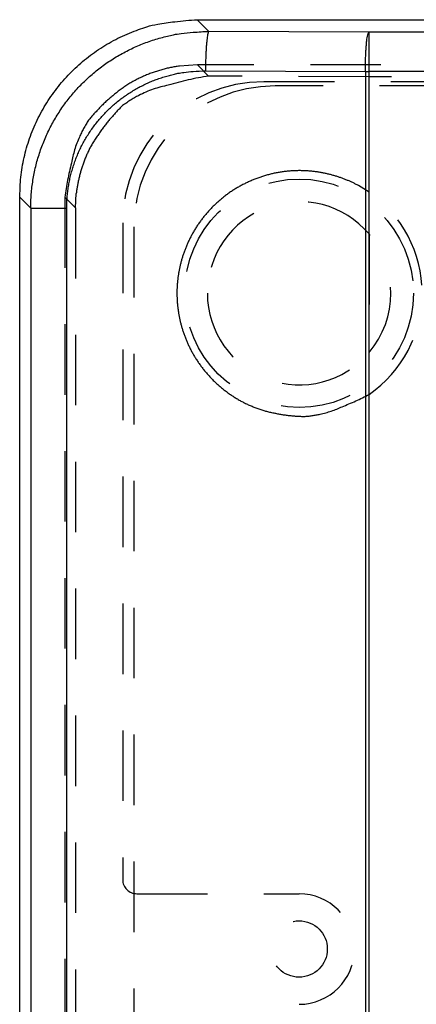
# Model space of a CAD drawing. Extents: x 1 to 20.5, y 0.6 to 13.
# Tile 17 of 27: x 1 to 1.7, y 6.9 to 8.6. Entities that reach past the tile are written whole.
import ezdxf

# ---------------------------------------------------------------- set-up
doc = ezdxf.new("R2010")
doc.units = 0
doc.linetypes.add('HIDDEN', pattern=[0.1875, 0.125, -0.0625])
doc.layers.add('ACSRY', color=30, linetype='CONTINUOUS')

msp = doc.modelspace()

# ---------------------------------------------------------------- linework, layer by layer
at = {"layer": 'ACSRY', "color": 30, "linetype": 'CONTINUOUS'}
for p, q in [((1.2832, 8.6338), (9.0336, 8.6338)), ((1.3038, 8.6131), (1.2832, 8.6338)), ((1.5871, 8.6118), (1.3038, 8.6131)), ((9.2152, 8.6118), (1.5871, 8.6118)), ((1.5871, 8.6118), (1.5871, 8.5419)), ((1.2977, 8.5432), (1.581, 8.5419)), ((1.581, 8.5419), (1.581, 0.9306)), ((1.581, 8.5419), (1.5871, 8.5419)), ((9.2152, 8.5419), (1.5871, 8.5419)), ((1.5871, 8.5419), (1.5871, 0.9306)), ((0.9686, 1.1533), (0.9686, 8.3192)), ((0.9686, 8.3192), (0.9882, 8.2997)), ((0.9882, 8.2997), (0.9882, 1.1728)), ((0.9882, 8.2997), (1.052, 8.2997)), ((1.052, 1.1728), (1.052, 8.2997))]:
    msp.add_line(p, q, dxfattribs=at)
at = {"layer": 'ACSRY', "color": 30, "linetype": 'HIDDEN'}
for p, q in [((9.0336, 8.5537), (1.2834, 8.5537)), ((1.3033, 8.5337), (1.2834, 8.5537)), ((1.5875, 8.5324), (1.3033, 8.5337)), ((9.4011, 8.5238), (1.4011, 8.5238)), ((1.5875, 8.3281), (1.5875, 8.5324)), ((1.8524, 8.5324), (1.5875, 8.5324)), ((9.3811, 8.5163), (1.4211, 8.5163)), ((1.0487, 8.319), (1.0487, 6.7438)), ((1.0487, 8.319), (1.0676, 8.3002)), ((1.0676, 8.3002), (1.0676, 1.1724)), ((1.1511, 8.2738), (1.1511, 7.1093)), ((1.1711, 8.2663), (1.1711, 1.2063)), ((1.5875, 8.2539), (1.5875, 8.0436)), ((1.5875, 1.5031), (1.5875, 7.9695)), ((1.1761, 7.0843), (1.4636, 7.0843))]:
    msp.add_line(p, q, dxfattribs=at)
at = {"layer": 'ACSRY', "color": 30, "linetype": 'CONTINUOUS'}
for points in [[(0.9686, 8.3192), (0.9692, 8.3369, -0.013779), (0.9706, 8.3545, -0.013921), (0.9731, 8.372, -0.013902), (0.9765, 8.3893, -0.013875), (0.9809, 8.4064, -0.013928), (0.9862, 8.4231, -0.014029), (0.9925, 8.4396, -0.014044), (0.9997, 8.4557, -0.013999), (1.0078, 8.4714, -0.013938), (1.0168, 8.4866, -0.013856), (1.0266, 8.5013, -0.013854), (1.0372, 8.5154, -0.013931), (1.0486, 8.5289, -0.013987), (1.0607, 8.5417, -0.01405), (1.0735, 8.5538, -0.014158), (1.087, 8.5652, -0.014284), (1.1012, 8.5758, -0.013821), (1.1158, 8.5856, -0.012887), (1.1309, 8.5946, -0.014168), (1.1467, 8.6027, -0.016928), (1.1633, 8.6099, -0.013004), (1.1793, 8.6162, -0.004701), (1.1939, 8.6214, -0.01817), (1.2131, 8.6259, -0.031252), (1.2433, 8.63, -0.015277), (1.2832, 8.6338, -0.008035)], [(0.9882, 8.2997), (0.9884, 8.3121, -0.009814), (0.9892, 8.3244, -0.009867), (0.9904, 8.3368, -0.009833), (0.9921, 8.349, -0.009769), (0.9943, 8.3612, -0.009747), (0.997, 8.3733, -0.009743), (1.0001, 8.3853, -0.00975), (1.0038, 8.3971, -0.009774), (1.0078, 8.4088, -0.009821), (1.0124, 8.4203, -0.009903), (1.0174, 8.4316, -0.00994), (1.0228, 8.4428, -0.009939), (1.0287, 8.4537, -0.009903), (1.035, 8.4643, -0.009827), (1.0417, 8.4747, -0.009786), (1.0488, 8.4848, -0.00977), (1.0563, 8.4946, -0.009767), (1.0642, 8.5042, -0.009777), (1.0725, 8.5134, -0.009811), (1.0811, 8.5222, -0.009878), (1.0901, 8.5307, -0.009889), (1.0993, 8.5389, -0.009842), (1.1089, 8.5467, -0.009805), (1.1188, 8.5541, -0.009773), (1.129, 8.5611, -0.009726), (1.1395, 8.5677, -0.009663), (1.1502, 8.5738, -0.009757), (1.1611, 8.5796, -0.009989), (1.1722, 8.5849, -0.009747), (1.1835, 8.5898, -0.009141), (1.195, 8.5942, -0.010017), (1.2067, 8.5982, -0.011805), (1.2189, 8.6017, -0.008963), (1.2305, 8.6047, -0.003119), (1.241, 8.6072, -0.012516), (1.2547, 8.6094, -0.021662), (1.2759, 8.6114, -0.010618), (1.3038, 8.6131, -0.005605)], [(1.3038, 8.6131), (1.3031, 8.6122, 0.15506), (1.3024, 8.6103, 0.042624), (1.3016, 8.6072, 0.021105), (1.3009, 8.603, 0.014766), (1.3002, 8.5974, 0.007665), (1.2996, 8.5914, 0.003086), (1.2991, 8.5853, 0.006549), (1.2986, 8.5765, 0.007867), (1.2981, 8.5623, 0.003465), (1.2977, 8.5432, 0.001746)], [(1.581, 8.5419), (1.5811, 8.5502, -0.002922), (1.5813, 8.5585, -0.002641), (1.5815, 8.5669, -0.002873), (1.5819, 8.5752, -0.003971), (1.5824, 8.583, -0.003896), (1.5829, 8.5901, -0.002237), (1.5834, 8.5962, -0.006626), (1.5842, 8.6017, -0.0196), (1.5855, 8.6069, -0.02413), (1.5871, 8.6118, -0.023539)], [(1.052, 8.2997), (1.0522, 8.3094, -0.009826), (1.0527, 8.319, -0.009881), (1.0537, 8.3285, -0.009849), (1.055, 8.3381, -0.009786), (1.0567, 8.3476, -0.009765), (1.0588, 8.357, -0.009762), (1.0613, 8.3663, -0.00977), (1.0641, 8.3755, -0.009795), (1.0672, 8.3846, -0.009843), (1.0708, 8.3935, -0.009925), (1.0746, 8.4024, -0.009963), (1.0789, 8.411, -0.009963), (1.0835, 8.4195, -0.009927), (1.0884, 8.4277, -0.009851), (1.0936, 8.4358, -0.00981), (1.0991, 8.4437, -0.009794), (1.105, 8.4513, -0.009791), (1.1111, 8.4587, -0.0098), (1.1176, 8.4659, -0.009834), (1.1243, 8.4728, -0.0099), (1.1312, 8.4794, -0.009911), (1.1385, 8.4857, -0.009863), (1.1459, 8.4917, -0.009825), (1.1536, 8.4975, -0.009791), (1.1616, 8.5029, -0.009743), (1.1697, 8.508, -0.009678), (1.178, 8.5128, -0.009771), (1.1865, 8.5173, -0.010001), (1.1952, 8.5214, -0.009758), (1.204, 8.5252, -0.00915), (1.2129, 8.5286, -0.010024), (1.2221, 8.5317, -0.011811), (1.2316, 8.5344, -0.008965), (1.2406, 8.5368, -0.00312), (1.2488, 8.5387, -0.012517), (1.2595, 8.5404, -0.021655), (1.276, 8.5419, -0.010611), (1.2977, 8.5432, -0.0056)]]:
    msp.add_lwpolyline(points, format="xyb", dxfattribs=at)
at = {"layer": 'ACSRY', "color": 30, "linetype": 'HIDDEN'}
for points in [[(1.2834, 8.5537), (1.2517, 8.5515, 0.035049), (1.2205, 8.5451, 0.033365), (1.1898, 8.5343, 0.033782), (1.1604, 8.5189, 0.039581), (1.1336, 8.4989, 0.033916), (1.1101, 8.4773, 0.019276), (1.0907, 8.4555, 0.039966), (1.0744, 8.4258, 0.064023), (1.0604, 8.3797, 0.035892), (1.0487, 8.319, 0.020267)], [(1.0676, 8.3002), (1.0689, 8.3259, -0.03417), (1.0735, 8.3523, -0.027476), (1.0814, 8.3795, -0.028705), (1.0934, 8.4069, -0.03852), (1.1103, 8.4334, -0.031117), (1.1292, 8.4582, -0.013514), (1.1491, 8.48, -0.043014), (1.1798, 8.4995, -0.076202), (1.2319, 8.5175, -0.038792), (1.3033, 8.5337, -0.019425)], [(1.5875, 8.3281), (1.5688, 8.3397, 0.030404), (1.5481, 8.3495, 0.026798), (1.5254, 8.3574, 0.025938), (1.5009, 8.3631, 0.029013), (1.4747, 8.3659, 0.030133), (1.4475, 8.3655, 0.031357), (1.4197, 8.3614, 0.031881), (1.3922, 8.3537, 0.032836), (1.3656, 8.3422, 0.033097), (1.3406, 8.3273, 0.033269), (1.3181, 8.3093, 0.033121), (1.2983, 8.2887, 0.032396), (1.2818, 8.2663, 0.032059), (1.2686, 8.2427, 0.030989), (1.2588, 8.2185, 0.029881), (1.2521, 8.1946, 0.027696), (1.2484, 8.1714, 0.027692), (1.2472, 8.1488, 0.025892), (1.2484, 8.1261, 0.0259), (1.2521, 8.1029, 0.02772), (1.2588, 8.079, 0.027688), (1.2686, 8.0548, 0.029777), (1.2818, 8.0312, 0.031017), (1.2983, 8.0088, 0.03244), (1.3181, 7.9883, 0.03229), (1.3406, 7.9702, 0.031784), (1.3654, 7.9552, 0.033668), (1.3922, 7.9438, 0.037491), (1.4204, 7.9364, 0.031416), (1.4475, 7.932, 0.017858), (1.4723, 7.9304, 0.03709), (1.5009, 7.9344, 0.058824), (1.5397, 7.9477, 0.032823), (1.5875, 7.9695, 0.018832)]]:
    msp.add_lwpolyline(points, format="xyb", dxfattribs=at)
for centre, radius in [((1.4636, 8.1488), 0.2025), ((1.4636, 6.9863), 0.05)]:
    msp.add_circle(centre, radius, dxfattribs=at)
for centre, radius, start, end in [((1.4011, 8.2738), 0.25, 90, 180), ((1.4211, 8.2663), 0.25, 90, 180), ((1.4636, 8.1488), 0.218, 304.646, 55.3541), ((1.4636, 8.1488), 0.1625, 40.3129, 180), ((1.4636, 8.1488), 0.1625, 319.6875, 40.3129), ((1.4636, 8.1488), 0.1625, 180, 319.6875), ((1.1761, 7.1093), 0.025, 180, 270), ((1.4636, 6.9863), 0.098, 270, 90)]:
    msp.add_arc(centre, radius, start, end, dxfattribs=at)

doc.saveas('drawing.dxf')
